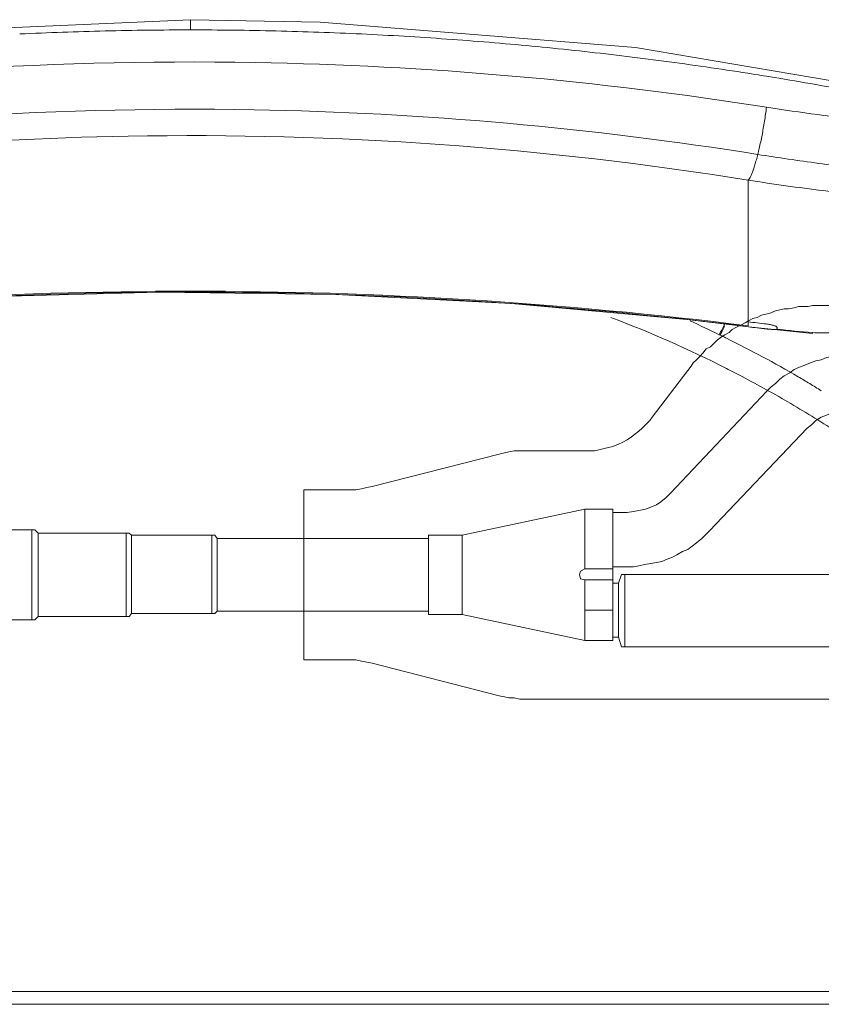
# Model space of a CAD drawing. Header units: metres. Extents: x 3 to 43.5, y -74 to -48.5.
# Tile 99 of 209: x 37.01 to 37.196, y -57.584 to -57.356. Entities that reach past the tile are written whole.
import ezdxf

# ---------------------------------------------------------------- set-up
doc = ezdxf.new("R2010")
doc.units = ezdxf.units.M
doc.linetypes.add('IMPORT-DASHDOT', pattern=[25.400000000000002, 12.7, -6.350000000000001, 0, -6.350000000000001])
doc.layers.add('1PAV - FRIG_dwg', color=7, linetype='Continuous', lineweight=18, true_color=0x767676)
doc.layers.add('HVAC-RFNT', color=30, linetype='Continuous', lineweight=18, true_color=0xff7f00)
doc.layers.add('I-FURN', color=7, linetype='Continuous', lineweight=18)

# ---------------------------------------------------------------- blocks, each defined once
blk = doc.blocks.new('ConjuntoParaAlunoTamanho6 - CJA06_ConjuntoParaAlunoTamanho6-V29-1PAV - FRIGORÍFICA')
at = {"layer": 'I-FURN', "color": 253, "true_color": 0xaaaaaa}
for p, q in [((0.1294314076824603, 0.243802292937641), (0.1294314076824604, 0.2531737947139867)), ((0.1294314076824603, 0.2421389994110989), (0.1294314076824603, 0.243802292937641)), ((0.1294314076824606, 0.2421389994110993), (0.1294314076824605, 0.2365253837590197)), ((0.1294314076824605, 0.2365253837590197), (0.1294314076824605, 0.2348620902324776)), ((0.1294314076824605, 0.2348620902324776), (0.1294314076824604, 0.2292484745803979)), ((0.1294314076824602, 0.2275851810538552), (0.1294314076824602, 0.2292484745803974)), ((0.1294314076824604, 0.2275851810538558), (0.1294314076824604, 0.2219715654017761)), ((0.1294314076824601, 0.2203082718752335), (0.1294314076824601, 0.2219715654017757)), ((0.1294586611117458, 0.2191524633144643), (0.1443419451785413, 0.2175731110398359)), ((0.2470000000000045, 0.06496651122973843), (-0.2469999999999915, 0.06496651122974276)), ((0.2470000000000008, 0.06496651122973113), (-0.2469999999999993, 0.06496651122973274))]:
    blk.add_line(p, q, dxfattribs=at)
at = {"layer": 'I-FURN', "color": 253, "true_color": 0xaaaaaa, "flags": 128}
for points in [[(0.0001000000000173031, 0.2903998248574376), (-0.07266958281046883, 0.2872143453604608), (-0.1448601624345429, 0.2777017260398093), (-0.1760326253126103, 0.2716064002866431)], [(0.1762326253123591, 0.2716064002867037), (0.1033140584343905, 0.2839819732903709), (0.03017500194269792, 0.2898535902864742), (0.0001000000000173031, 0.2903998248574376)], [(-0.1292586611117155, 0.2191524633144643), (-0.08865069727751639, 0.223419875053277), (-0.04790057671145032, 0.2260954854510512), (-0.007073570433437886, 0.2271749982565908), (0.03376492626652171, 0.2266566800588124), (0.07454949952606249, 0.2245413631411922), (0.1152148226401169, 0.2208324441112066), (0.1294586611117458, 0.2191524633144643)], [(0.1294314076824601, 0.2193726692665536), (0.1294314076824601, 0.2196065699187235), (0.1294314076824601, 0.2198404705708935), (0.1294314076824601, 0.2200743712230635), (0.1294314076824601, 0.2203082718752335)], [(0.1361000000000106, 0.2190117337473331), (0.1361000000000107, 0.2189337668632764), (0.1361000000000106, 0.2188557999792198), (0.1361000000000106, 0.2187778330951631), (0.1361000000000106, 0.2186998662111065)], [(0.2469999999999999, 0.0619665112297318), (0.1234999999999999, 0.0619665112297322), (-1.453485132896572e-16, 0.06196651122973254), (-0.1235000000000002, 0.06196651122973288), (-0.2470000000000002, 0.06196651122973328)], [(-0.2469999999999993, 0.06196651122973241), (-0.1234999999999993, 0.0619665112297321), (7.44471151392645e-16, 0.06196651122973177), (0.1235000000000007, 0.06196651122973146), (0.2470000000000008, 0.06196651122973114)]]:
    blk.add_lwpolyline(points, dxfattribs=at)
at = {"layer": 'I-FURN', "color": 253, "true_color": 0xaaaaaa}
for centre, major_axis, ratio, start_param, end_param in [((9.999999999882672e-05, -0.7715866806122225), (1.021100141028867, 0), 0.9781476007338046, 1.44377104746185, 1.697821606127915), ((9.999999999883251e-05, -0.7711708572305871), (1.0208981, 0), 0.9781476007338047, 1.443771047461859, 1.697821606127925), ((0.1794715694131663, 0.6035636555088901), (0.3949999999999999, 0), 0.9781476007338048, 4.585363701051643, 4.595995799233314), ((0.1794715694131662, 0.6022122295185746), (0.3947979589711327, 0), 0.9781476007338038, 4.585363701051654, 4.595935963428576), ((0.1794715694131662, 0.6026280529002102), (0.3949999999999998, 0), 0.9781476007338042, 4.602237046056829, 4.623286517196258), ((0.1452124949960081, 0.227535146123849), (0.0008705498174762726, 0.009962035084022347), 0.01850094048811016, 2.932960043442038, 3.325659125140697)]:
    blk.add_ellipse(centre, major_axis=major_axis, ratio=ratio, start_param=start_param, end_param=end_param, dxfattribs=at)
for points in [[(0.0001000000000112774, 0.2903571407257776), (0.0001000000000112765, 0.2902912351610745), (0.0001000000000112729, 0.2900051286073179), (0.0001000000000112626, 0.2891558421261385), (0.0001000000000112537, 0.2884139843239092), (0.0001000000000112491, 0.2880248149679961)], [(0.0001000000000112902, 0.2880248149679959), (-0.006508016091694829, 0.288024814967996), (-0.01311637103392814, 0.2879458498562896), (-0.01972184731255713, 0.2877884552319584)], [(0.01992242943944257, 0.287788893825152), (0.01331661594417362, 0.287946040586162), (0.006708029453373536, 0.2880248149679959), (0.0001000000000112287, 0.288024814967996)], [(-0.01972185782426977, 0.2877884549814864), (-0.02632733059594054, 0.2876310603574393), (-0.03292992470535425, 0.2873952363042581), (-0.03952642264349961, 0.2870815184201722)], [(0.03972822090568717, 0.287082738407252), (0.03313130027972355, 0.2873962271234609), (0.026528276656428, 0.2876317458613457), (0.01992248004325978, 0.2877888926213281)], [(0.05949739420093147, 0.285908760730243), (0.05291607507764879, 0.2863777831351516), (0.04632532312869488, 0.2867692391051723), (0.03972846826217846, 0.2870827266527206)], [(0.07920996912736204, 0.284269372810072), (0.07265096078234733, 0.2848931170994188), (0.06607919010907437, 0.2854396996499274), (0.05949798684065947, 0.2859087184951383)], [(0.09884629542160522, 0.2821678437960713), (0.09231561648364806, 0.2829446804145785), (0.08576917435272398, 0.2836456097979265), (0.07920996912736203, 0.284269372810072)], [(0.1183880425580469, 0.2796108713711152), (0.1118923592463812, 0.2805381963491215), (0.1053779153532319, 0.2813908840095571), (0.0988477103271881, 0.2821676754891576)], [(0.1378172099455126, 0.276606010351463), (0.1313620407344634, 0.2776813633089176), (0.1248851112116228, 0.2786833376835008), (0.1183894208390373, 0.2796106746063)], [(0.1571157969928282, 0.2731608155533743), (0.1507070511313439, 0.2743816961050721), (0.1442735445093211, 0.2755304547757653), (0.1378182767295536, 0.2766058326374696)], [(0.1316375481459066, 0.2591403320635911), (0.1317514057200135, 0.2595920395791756), (0.1319774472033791, 0.2605307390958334), (0.1323069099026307, 0.2620269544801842), (0.1326223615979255, 0.2635911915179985), (0.1329198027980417, 0.2652023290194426), (0.1331950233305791, 0.2668394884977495), (0.1334445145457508, 0.2684805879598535), (0.1335915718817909, 0.2695629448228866), (0.1336597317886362, 0.2700975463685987)], [(0.1294314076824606, 0.2531737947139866), (0.1295198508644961, 0.253273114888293), (0.1297044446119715, 0.2535308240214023), (0.1300007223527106, 0.2540876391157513), (0.1303127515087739, 0.2548081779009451), (0.1306367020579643, 0.2556847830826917), (0.1309683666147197, 0.2567044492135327), (0.131303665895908, 0.2578553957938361), (0.1315267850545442, 0.2587009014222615), (0.1316375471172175, 0.2591403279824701)], [(0.124341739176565, 0.2095039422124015), (0.115587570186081, 0.2139343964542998), (0.1066760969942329, 0.2178763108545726), (0.09758592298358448, 0.2213295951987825)], [(0.1159427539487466, 0.2205001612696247), (0.1182084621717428, 0.2194714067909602), (0.1204604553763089, 0.2184124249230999), (0.1226981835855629, 0.2173235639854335)], [(0.1226981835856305, 0.2173235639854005), (0.1229127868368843, 0.2177608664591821), (0.1233583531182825, 0.2186550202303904), (0.1237690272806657, 0.2194524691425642), (0.1239499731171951, 0.2197966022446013)], [(0.1239464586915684, 0.2193573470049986), (0.1237666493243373, 0.2189779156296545), (0.1235632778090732, 0.2185567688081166), (0.1233517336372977, 0.2181258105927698)], [(0.1336000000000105, 0.2198095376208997), (0.1337709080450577, 0.2197895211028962), (0.1341016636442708, 0.2197447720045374), (0.1345570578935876, 0.2196652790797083), (0.1349943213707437, 0.2195675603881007), (0.1353772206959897, 0.2194610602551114), (0.1356877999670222, 0.2193475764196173), (0.1359253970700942, 0.219230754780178), (0.1360624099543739, 0.2191208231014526), (0.1360974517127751, 0.2190478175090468), (0.1361000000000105, 0.2190117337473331)], [(0.1243563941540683, 0.2165087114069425), (0.124080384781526, 0.2166453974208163), (0.1235279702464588, 0.2169178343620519), (0.122974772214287, 0.2171883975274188), (0.1226979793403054, 0.2173232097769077)], [(0.1233396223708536, 0.218131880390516), (0.123191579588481, 0.2178324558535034), (0.1230392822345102, 0.2175283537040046), (0.1228883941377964, 0.2172307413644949)], [(0.1361000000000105, 0.2186998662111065), (0.136100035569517, 0.2186828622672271), (0.1360918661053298, 0.2186492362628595), (0.1360665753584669, 0.2186169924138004), (0.1360494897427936, 0.2186013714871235)], [(0.1443226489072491, 0.217792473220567), (0.145762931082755, 0.2177625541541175), (0.1486002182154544, 0.2177478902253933), (0.1513336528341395, 0.2178205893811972), (0.15267016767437, 0.2178778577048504)], [(0.1409843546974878, 0.2075760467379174), (0.1382577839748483, 0.2091620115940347), (0.1327588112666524, 0.2122360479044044), (0.127170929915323, 0.2151169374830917), (0.1243563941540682, 0.2165087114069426)], [(0.127982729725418, 0.2076229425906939), (0.1273791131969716, 0.2079405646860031), (0.1261687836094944, 0.2085716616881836), (0.1249518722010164, 0.2091945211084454), (0.1243417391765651, 0.2095039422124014)], [(0.1503955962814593, 0.1944471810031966), (0.1467277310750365, 0.1968417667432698), (0.139345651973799, 0.2014179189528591), (0.1318066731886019, 0.205611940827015), (0.1279827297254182, 0.2076229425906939)], [(0.1463509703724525, 0.2043213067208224), (0.1454617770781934, 0.2048741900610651), (0.1436780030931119, 0.205969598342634), (0.1418838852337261, 0.2070440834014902), (0.1409843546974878, 0.207576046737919)]]:
    blk.add_open_spline(points, degree=3, dxfattribs=at)
for points, knots in [([(-0.1334597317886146, 0.2700975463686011), (-0.0847039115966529, 0.2777950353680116), (0.005190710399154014, 0.2841531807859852), (0.09465608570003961, 0.2762553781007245), (0.1336597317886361, 0.2700975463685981)], [-1, -1, -1, -1, -0.4444444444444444, 0, 0, 0, 0]), ([(-0.1314375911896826, 0.2591405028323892), (-0.0834284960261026, 0.2668293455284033), (0.005115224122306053, 0.2731845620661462), (0.09323131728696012, 0.2652914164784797), (0.1316375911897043, 0.2591405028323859)], [-1, -1, -1, -1, -0.4444444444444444, 0, 0, 0, 0]), ([(0.1336597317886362, 0.2700975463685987), (0.1415528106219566, 0.2688514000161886), (0.155777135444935, 0.2669874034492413), (0.1699719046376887, 0.2657985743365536), (0.1762658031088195, 0.2654018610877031)], [-1, -1, -1, -1, -0.4444444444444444, 0, 0, 0, 0]), ([(0.1294314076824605, 0.2531737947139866), (0.08224027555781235, 0.260753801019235), (-0.00483574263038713, 0.2670240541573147), (-0.0914775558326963, 0.2592379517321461), (-0.1292314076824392, 0.2531737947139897)], [-1, -1, -1, -1, -0.4444444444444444, 0, 0, 0, 0]), ([(0.1316375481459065, 0.2591403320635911), (0.1339949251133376, 0.2587682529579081), (0.1387087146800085, 0.2580511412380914), (0.145774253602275, 0.2570563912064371), (0.1516557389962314, 0.2562947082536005), (0.1557684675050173, 0.2557982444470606), (0.1581167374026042, 0.2555225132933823), (0.1598777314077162, 0.2553247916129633), (0.1616345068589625, 0.2551123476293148), (0.163388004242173, 0.2548905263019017), (0.1651435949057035, 0.2546919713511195), (0.1669065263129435, 0.2545489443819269), (0.1686772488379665, 0.254466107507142), (0.1710430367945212, 0.2544048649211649), (0.1728237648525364, 0.2544237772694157), (0.1740129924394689, 0.2544652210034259)], [0, 0, 0, 0, 0.1666666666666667, 0.3333333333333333, 0.5, 0.5833333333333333, 0.625, 0.6666666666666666, 0.7083333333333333, 0.75, 0.7916666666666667, 0.8333333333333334, 0.875, 0.9166666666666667, 1, 1, 1, 1]), ([(0.1294314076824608, 0.2531737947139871), (0.1352201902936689, 0.2522542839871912), (0.1468102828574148, 0.250642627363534), (0.1612933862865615, 0.2491934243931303), (0.1699656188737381, 0.248576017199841), (0.1728535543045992, 0.2483980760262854)], [0, 0, 0, 0, 0.4, 0.8, 1, 1, 1, 1]), ([(0.1360494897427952, 0.2186013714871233), (0.1360175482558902, 0.2185744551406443), (0.1359330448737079, 0.2185317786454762), (0.1357483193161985, 0.2184966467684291), (0.135491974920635, 0.2184863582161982), (0.1350841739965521, 0.2185006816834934), (0.1344517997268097, 0.218560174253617), (0.1338969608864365, 0.2186231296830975), (0.133600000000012, 0.2186570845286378)], [0, 0, 0, 0, 0.125, 0.25, 0.375, 0.5, 0.75, 1, 1, 1, 1])]:
    blk.add_open_spline(points, degree=3, knots=knots, dxfattribs=at)
blk = doc.blocks.new('4 GRE - ESCOLA DE CINEMA E AUDIOVISUAL CINE REX R07_rvt-1-1PAV - FRIGORÍFICA')
at = {"layer": 'I-FURN', "color": 253, "lineweight": 18, "true_color": 0xaaaaaa}
blk.add_blockref('ConjuntoParaAlunoTamanho6 - CJA06_ConjuntoParaAlunoTamanho6-V29-1PAV - FRIGORÍFICA', (37.04988800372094, -57.64629518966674), dxfattribs=at)
blk = doc.blocks.new('1PAV - FRIG_dwg_A$C6C196F98-1155289-1PAV - FRIGORÍFICA')
at = {"layer": 'HVAC-RFNT'}
for p, q in [((-0.3935784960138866, 0.05663136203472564), (-0.3935784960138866, 0.07746564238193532)), ((-0.3579708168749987, 0.05663136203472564), (-0.3579708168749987, 0.07746564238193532)), ((-0.43524705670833, 0.0755716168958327), (-0.43524705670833, 0.0585253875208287)), ((-0.2136460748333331, 0.02178129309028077), (-0.2185705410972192, 0.02178129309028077)), ((-0.2037971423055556, 0.002841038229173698), (-0.2037971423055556, 0.02178129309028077)), ((-0.0734881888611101, -0.01344758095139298), (-0.0734881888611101, 0.01382638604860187)), ((-0.0435625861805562, -0.01458399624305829), (-0.0435625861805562, 0.01458399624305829)), ((-0.01060654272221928, -0.01572041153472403), (-0.01060654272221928, 0.01572041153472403)), ((-0.160992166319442, 0.01268997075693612), (-0.160992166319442, -0.01268997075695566)), ((-0.4485052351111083, 0.001325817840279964), (-0.4485052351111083, -0.02594814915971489)), ((-0.4125187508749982, -0.02594814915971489), (-0.4125187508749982, 0.001325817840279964)), ((-0.2178129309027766, -0.02519053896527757), (-0.2178129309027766, 0.0001894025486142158)), ((-0.4901737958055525, -0.001704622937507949), (-0.4901737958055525, -0.02291770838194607)), ((-0.2155401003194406, -0.02178129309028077), (-0.2155401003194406, -0.002841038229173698)), ((-0.2136460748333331, -0.001704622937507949), (-0.2037971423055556, -0.001704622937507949)), ((-0.07538221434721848, -0.01268997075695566), (-0.1492492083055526, -0.01268997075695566))]:
    blk.add_line(p, q, dxfattribs=at)
at = {"layer": 'HVAC-RFNT', "linetype": 'IMPORT-DASHDOT'}
blk.add_line((-0.2136460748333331, -0.01231116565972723), (-0.2037971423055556, -0.01231116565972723), dxfattribs=at)
at = {"layer": 'HVAC-RFNT', "color": 251, "true_color": 0x656565}
blk.add_line((-0.316681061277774, -0.04337318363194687), (-0.1810688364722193, -0.04337318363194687), dxfattribs=at)
at = {"layer": 'HVAC-RFNT', "color": 251, "linetype": 'IMPORT-DASHDOT', "true_color": 0x656565, "flags": 128}
for points in [[(-0.1810688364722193, -0.04337318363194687), (-0.1791748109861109, -0.04299437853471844), (-0.1772807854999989, -0.04299437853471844), (-0.1757655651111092, -0.04261557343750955), (-0.1738715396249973, -0.04223676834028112), (-0.1295513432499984, -0.03087261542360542), (-0.1276573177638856, -0.03049381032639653), (-0.125763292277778, -0.0301150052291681), (-0.1238692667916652, -0.02973620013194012), (-0.1219752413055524, -0.02973620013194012), (-0.1056866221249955, -0.02973620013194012), (-0.1056866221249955, 0.02973620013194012), (-0.1219752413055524, 0.02973620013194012), (-0.1238692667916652, 0.02973620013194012), (-0.125763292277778, 0.03011500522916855), (-0.1276573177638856, 0.03049381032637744), (-0.1295513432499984, 0.03087261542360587), (-0.1738715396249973, 0.04223676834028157), (-0.1757655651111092, 0.04261557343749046), (-0.1772807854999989, 0.04299437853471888), (-0.1791748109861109, 0.04337318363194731), (-0.1810688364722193, 0.04337318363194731), (-0.2037971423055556, 0.04337318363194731), (-0.2053123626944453, 0.04337318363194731), (-0.2072063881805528, 0.04337318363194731), (-0.2087216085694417, 0.0437519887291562), (-0.2106156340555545, 0.04413079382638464), (-0.2121308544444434, 0.04450959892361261), (-0.2136460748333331, 0.04488840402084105), (-0.2155401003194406, 0.04564601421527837), (-0.2170553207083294, 0.04640362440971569), (-0.2185705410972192, 0.04716123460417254), (-0.220085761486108, 0.04829764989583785), (-0.2212221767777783, 0.04905526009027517), (-0.2227373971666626, 0.05019167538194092), (-0.2238738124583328, 0.05132809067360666), (-0.2250102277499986, 0.05246450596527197), (-0.2265254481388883, 0.05397972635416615), (-0.2272830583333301, 0.0551161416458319), (-0.2397836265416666, 0.07140476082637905), (-0.2409200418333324, 0.07291998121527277), (-0.2416776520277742, 0.07405639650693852), (-0.2428140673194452, 0.07519281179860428), (-0.2439504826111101, 0.07632922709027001), (-0.2450868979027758, 0.07746564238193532), (-0.2462233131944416, 0.07898086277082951), (-0.2477385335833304, 0.07973847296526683), (-0.2488749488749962, 0.08087488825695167), (-0.2500113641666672, 0.08201130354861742), (-0.2515265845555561, 0.08314771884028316), (-0.2526629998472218, 0.08390532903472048), (-0.2541782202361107, 0.08466293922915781), (-0.2553146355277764, 0.08579935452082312), (-0.2568298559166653, 0.08655696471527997), (-0.258345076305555, 0.0873145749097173), (-0.2598602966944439, 0.0880721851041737), (-0.2609967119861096, 0.08882979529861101), (-0.2625119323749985, 0.08958740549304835), (-0.2640271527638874, 0.08996621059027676), (-0.2655423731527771, 0.09072382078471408), (-0.267057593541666, 0.09110262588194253), (-0.2685728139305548, 0.09148143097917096), (-0.2704668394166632, 0.09223904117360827), (-0.271982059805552, 0.09261784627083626), (-0.2734972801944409, 0.0929966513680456), (-0.2750125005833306, 0.0929966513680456), (-0.2769065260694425, 0.09337545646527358), (-0.2784217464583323, 0.093754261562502), (-0.2799369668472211, 0.093754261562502), (-0.281830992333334, 0.093754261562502), (-0.2833462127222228, 0.0941330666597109), (-0.2848614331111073, 0.0941330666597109), (-0.316681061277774, 0.0941330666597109), (-0.316681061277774, 0.0403427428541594)], [(-0.316681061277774, 0.0403427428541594), (-0.3045592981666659, 0.0403427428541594), (-0.3034228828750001, 0.0403427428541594), (-0.302665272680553, 0.03996393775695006), (-0.3003924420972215, 0.03958513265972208), (-0.2984984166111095, 0.03844871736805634), (-0.2969831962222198, 0.03693349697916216), (-0.295467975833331, 0.03541827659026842), (-0.2947103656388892, 0.03352425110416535), (-0.2939527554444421, 0.03163022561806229), (-0.2939527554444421, 0.03049381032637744), (-0.2939527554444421, 0.02935739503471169), (-0.2939527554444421, 0.02822097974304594), (-0.2939527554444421, 0.02708456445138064), (-0.2947103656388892, 0.02519053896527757), (-0.295467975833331, 0.0232965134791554), (-0.2969831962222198, 0.02178129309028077), (-0.2984984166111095, 0.02026607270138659), (-0.3003924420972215, 0.01912965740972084), (-0.302665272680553, 0.01875085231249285), (-0.3034228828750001, 0.01837204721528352), (-0.3045592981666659, 0.01837204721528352), (-0.316681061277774, 0.01837204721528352), (-0.316681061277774, -0.04337318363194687)]]:
    blk.add_lwpolyline(points, dxfattribs=at)
at = {"layer": 'HVAC-RFNT', "flags": 128}
for points in [[(-0.3958513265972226, 0.0755716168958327), (-0.4363834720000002, 0.0755716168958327), (-0.4375198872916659, 0.07481400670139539), (-0.4375198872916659, 0.05966180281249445), (-0.4363834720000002, 0.0585253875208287), (-0.3958513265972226, 0.0585253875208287), (-0.3958513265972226, 0.0755716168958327), (-0.3947149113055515, 0.07746564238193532), (-0.3568344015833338, 0.07746564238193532), (-0.3560767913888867, 0.076708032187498)], [(-0.3560767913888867, 0.05776777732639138), (-0.3560767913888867, 0.076708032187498), (-0.2962255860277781, 0.076708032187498), (-0.2943315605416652, 0.076708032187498), (-0.2920587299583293, 0.07632922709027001), (-0.2901647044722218, 0.07632922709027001), (-0.2882706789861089, 0.07595042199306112), (-0.2863766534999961, 0.07519281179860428), (-0.2844826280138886, 0.07481400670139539), (-0.2825886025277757, 0.07405639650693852), (-0.280694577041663, 0.0732987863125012), (-0.2788005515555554, 0.07254117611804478), (-0.2769065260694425, 0.07178356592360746), (-0.2753913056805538, 0.07064715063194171), (-0.2734972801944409, 0.06951073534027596), (-0.271982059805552, 0.06837432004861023), (-0.2704668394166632, 0.06685909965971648), (-0.2689516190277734, 0.06572268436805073), (-0.26743639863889, 0.06420746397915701), (-0.2337227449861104, 0.02859978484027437), (-0.2322075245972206, 0.02708456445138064), (-0.2303134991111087, 0.02556934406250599), (-0.2287982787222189, 0.02443292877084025), (-0.2269042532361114, 0.02367531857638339), (-0.2250102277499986, 0.02291770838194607), (-0.2227373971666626, 0.02253890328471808), (-0.2208433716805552, 0.02216009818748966), (-0.2185705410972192, 0.02178129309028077)], [(-0.4375198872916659, 0.05966180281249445), (-0.4454747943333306, 0.05966180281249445), (-0.4454747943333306, 0.07481400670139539), (-0.4375198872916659, 0.07481400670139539)], [(-0.2136460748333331, 0.002841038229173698), (-0.2185705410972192, 0.002841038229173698), (-0.2208433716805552, 0.002841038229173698), (-0.2227373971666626, 0.003219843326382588), (-0.2246314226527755, 0.003598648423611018), (-0.2269042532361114, 0.003977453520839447), (-0.2287982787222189, 0.004356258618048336), (-0.2306923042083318, 0.004735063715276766), (-0.2325863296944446, 0.005492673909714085), (-0.2344803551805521, 0.006250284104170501), (-0.235995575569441, 0.007007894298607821), (-0.2378896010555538, 0.00814430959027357), (-0.2397836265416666, 0.008901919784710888), (-0.2412988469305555, 0.01003833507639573), (-0.2428140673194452, 0.01117475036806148), (-0.2447080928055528, 0.01268997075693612), (-0.2458445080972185, 0.01382638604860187), (-0.2473597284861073, 0.0153416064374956), (-0.28145218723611, 0.05132809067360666), (-0.2829674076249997, 0.05246450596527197), (-0.2844826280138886, 0.05397972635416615), (-0.2863766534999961, 0.0551161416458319), (-0.2882706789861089, 0.05587375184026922), (-0.2901647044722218, 0.05663136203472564), (-0.2920587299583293, 0.05738897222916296), (-0.2943315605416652, 0.05738897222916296), (-0.2962255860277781, 0.05776777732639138), (-0.3560767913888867, 0.05776777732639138), (-0.3568344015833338, 0.05663136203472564), (-0.3947149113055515, 0.05663136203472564), (-0.3958513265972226, 0.0585253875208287)], [(-0.2037971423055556, 0.002083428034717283), (-0.2022819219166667, 0.001325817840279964), (-0.2019031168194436, 0.0001894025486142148), (-0.2022819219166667, -0.001325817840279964), (-0.2037971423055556, -0.001704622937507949), (-0.2037971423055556, -0.02291770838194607), (-0.160992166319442, -0.01382638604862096), (-0.160992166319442, 0.01382638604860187), (-0.2037971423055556, 0.02291770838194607), (-0.2136460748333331, 0.02291770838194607), (-0.2136460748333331, -0.02291770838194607), (-0.2037971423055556, -0.02291770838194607)], [(-0.2136460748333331, 0.002083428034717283), (-0.2037971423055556, 0.002083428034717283), (-0.2037971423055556, 0.02291770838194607)], [(-0.160992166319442, -0.01382638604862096), (-0.1492492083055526, -0.01382638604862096), (-0.1492492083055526, 0.01382638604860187), (-0.160992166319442, 0.01382638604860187)], [(-0.1492492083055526, 0.01268997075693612), (-0.07538221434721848, 0.01268997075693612), (-0.07462460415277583, 0.01382638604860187), (-0.04545661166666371, 0.01382638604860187)], [(-0.04545661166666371, -0.01344758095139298), (-0.04545661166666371, 0.01382638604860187), (-0.04469900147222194, 0.01458399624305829), (-0.01287937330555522, 0.01458399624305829), (-0.01287937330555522, -0.01458399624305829), (-0.04469900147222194, -0.01458399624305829), (-0.04545661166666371, -0.01344758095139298), (-0.07462460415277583, -0.01344758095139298), (-0.07538221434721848, -0.01268997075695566), (-0.07538221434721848, 0.01268997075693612)], [(-0.01287937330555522, 0.01458399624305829), (-0.01174295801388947, 0.01572041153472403), (0, 0.01572041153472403), (0, -0.01572041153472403), (-0.01174295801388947, -0.01572041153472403), (-0.01287937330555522, -0.01458399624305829)], [(-0.2136460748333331, -0.002841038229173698), (-0.2155401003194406, -0.002841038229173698), (-0.2166765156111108, 0.0001894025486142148), (-0.4106247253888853, 0.0001894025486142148), (-0.4117611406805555, 0.001325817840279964), (-0.4492628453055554, 0.001325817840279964), (-0.4503992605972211, -0.001704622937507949)], [(-0.2136460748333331, -0.02178129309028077), (-0.2155401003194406, -0.02178129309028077), (-0.2166765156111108, -0.02519053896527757), (-0.4106247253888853, -0.02519053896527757), (-0.4106247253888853, 0.0001894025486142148)], [(-0.4503992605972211, -0.02291770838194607), (-0.4503992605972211, -0.001704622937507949), (-0.4913102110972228, -0.001704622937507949), (-0.4920678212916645, -0.003598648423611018)], [(-0.4920678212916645, -0.02140248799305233), (-0.4920678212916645, -0.003598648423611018), (-0.5000227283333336, -0.003598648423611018), (-0.5000227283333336, -0.02140248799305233), (-0.4920678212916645, -0.02140248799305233), (-0.4913102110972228, -0.02291770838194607), (-0.4503992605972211, -0.02291770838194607), (-0.4492628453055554, -0.02594814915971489), (-0.4117611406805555, -0.02594814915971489), (-0.4106247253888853, -0.02519053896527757)]]:
    blk.add_lwpolyline(points, dxfattribs=at)
blk = doc.blocks.new('1PAV - FRIG_dwg-1115125-1PAV - FRIGORÍFICA')
at = {"extrusion": (0, 0, -1), "xscale": 0.6638812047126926, "yscale": 0.6638812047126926, "zscale": -0.6638812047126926}
blk.add_blockref('1PAV - FRIG_dwg_A$C6C196F98-1155289-1PAV - FRIGORÍFICA', (-15.45110455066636, 5.41529667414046), dxfattribs=at)

msp = doc.modelspace()

# ---------------------------------------------------------------- block references
at = {"lineweight": 5}
msp.add_blockref('4 GRE - ESCOLA DE CINEMA E AUDIOVISUAL CINE REX R07_rvt-1-1PAV - FRIGORÍFICA', (0, 0), dxfattribs=at)
at = {"layer": '1PAV - FRIG_dwg', "color": 7}
msp.add_blockref('1PAV - FRIG_dwg-1115125-1PAV - FRIGORÍFICA', (21.55499999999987, -62.90000000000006), dxfattribs=at)

doc.saveas('drawing.dxf')
